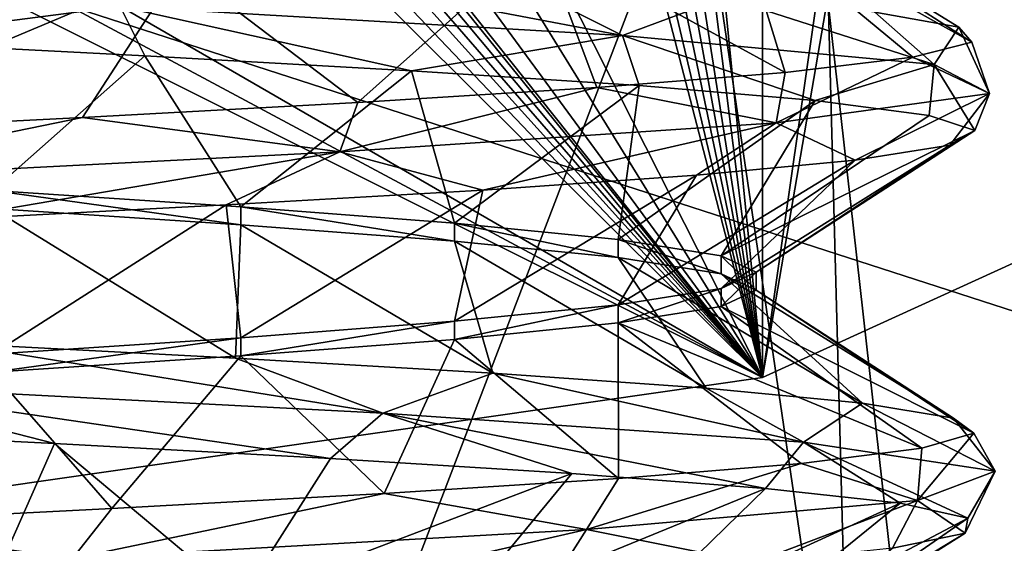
# Model space of a CAD drawing. Header units: millimetres. Extents: x -175 to 114, y -36 to 283.
# Tile 36 of 112: x 24.1 to 26.11, y -7.53 to -6.47. Entities that reach past the tile are written whole.
import ezdxf

# ---------------------------------------------------------------- set-up
doc = ezdxf.new("R2010")
doc.units = ezdxf.units.MM
doc.header["$LTSCALE"] = 65.185185
for name, color, linetype in [('1', 7, 'CONTINUOUS'), ('1035', 7, 'CONTINUOUS'), ('1036', 7, 'CONTINUOUS'), ('1263', 7, 'CONTINUOUS'), ('2', 7, 'CONTINUOUS'), ('30', 7, 'CONTINUOUS'), ('667', 7, 'CONTINUOUS'), ('852', 7, 'CONTINUOUS'), ('853', 7, 'CONTINUOUS'), ('854', 7, 'CONTINUOUS'), ('856', 7, 'CONTINUOUS'), ('866', 7, 'CONTINUOUS')]:
    doc.layers.add(name, color=color, linetype=linetype)

msp = doc.modelspace()

# ---------------------------------------------------------------- linework, layer by layer
at = {"layer": '1', "linetype": 'CONTINUOUS'}
for points in [[(25.1438, 15.9153, 80), (26, -15.8035, 80), (21, -32.75, 80), (25.1438, 15.9153, 80)], [(21.8562, 15.9153, 80), (25.1438, 15.9153, 80), (21, -32.75, 80), (21.8562, 15.9153, 80)], [(28.3621, 15.2434, 80), (26, -15.8035, 80), (25.1438, 15.9153, 80), (28.3621, 15.2434, 80)], [(29.1773, -14.9589, 80), (26, -15.8035, 80), (28.3621, 15.2434, 80), (29.1773, -14.9589, 80)]]:
    msp.add_3dface(points, dxfattribs=at)
at = {"layer": '1035', "linetype": 'CONTINUOUS'}
for points in [[(23.7629, -6.5102, 96.4668), (24.0435, -6.815, 96.9715), (24.3545, -6.5406, 96.6008), (23.7629, -6.5102, 96.4668)], [(24.0435, -6.815, 96.9715), (24.55, -6.8483, 97.1813), (24.3545, -6.5406, 96.6008), (24.0435, -6.815, 96.9715)], [(24.3545, -6.5406, 96.6008), (24.55, -6.8483, 97.1813), (24.8976, -6.571, 96.8709), (24.3545, -6.5406, 96.6008)], [(24.55, -6.8483, 97.1813), (24.9849, -6.8816, 97.5151), (24.8976, -6.571, 96.8709), (24.55, -6.8483, 97.1813)], [(24.8976, -6.571, 96.8709), (24.9849, -6.8816, 97.5151), (25.3614, -6.6013, 97.2618), (24.8976, -6.571, 96.8709)], [(24.9849, -6.8816, 97.5151), (25.3187, -6.915, 97.9501), (25.3614, -6.6013, 97.2618), (24.9849, -6.8816, 97.5151)], [(25.3614, -6.6013, 97.2618), (25.3187, -6.915, 97.9501), (25.7197, -6.6317, 97.7514), (25.3614, -6.6013, 97.2618)], [(25.3187, -6.915, 97.9501), (25.5285, -6.9483, 98.4567), (25.7197, -6.6317, 97.7514), (25.3187, -6.915, 97.9501)], [(25.7197, -6.6317, 97.7514), (25.5285, -6.9483, 98.4567), (25.952, -6.6621, 98.3117), (25.7197, -6.6317, 97.7514)], [(25.952, -6.6621, 98.3117), (25.5285, -6.9483, 98.4567), (26.0452, -6.6925, 98.9111), (25.952, -6.6621, 98.3117)], [(25.5285, -6.9483, 98.4567), (25.6, -6.9816, 99.0001), (26.0452, -6.6925, 98.9111), (25.5285, -6.9483, 98.4567)], [(26.0452, -6.6925, 98.9111), (25.6, -6.9816, 99.0001), (25.9941, -6.7229, 99.5155), (26.0452, -6.6925, 98.9111)], [(25.6, -6.9816, 99.0001), (25.5284, -7.015, 99.5435), (25.9941, -6.7229, 99.5155), (25.6, -6.9816, 99.0001)], [(25.9941, -6.7229, 99.5155), (25.5284, -7.015, 99.5435), (25.8014, -6.7533, 100.0907), (25.9941, -6.7229, 99.5155)], [(25.5284, -7.015, 99.5435), (25.3186, -7.0483, 100.05), (25.8014, -6.7533, 100.0907), (25.5284, -7.015, 99.5435)], [(25.8014, -6.7533, 100.0907), (25.3186, -7.0483, 100.05), (25.4782, -6.7837, 100.604), (25.8014, -6.7533, 100.0907)], [(25.3186, -7.0483, 100.05), (24.9849, -7.0816, 100.485), (25.4782, -6.7837, 100.604), (25.3186, -7.0483, 100.05)], [(25.4782, -6.7837, 100.604), (24.9849, -7.0816, 100.485), (25.0428, -6.8141, 101.0263), (25.4782, -6.7837, 100.604)], [(25.0428, -6.8141, 101.0263), (24.5499, -7.115, 100.8187), (24.5198, -6.8445, 101.3337), (25.0428, -6.8141, 101.0263)], [(24.9849, -7.0816, 100.485), (24.5499, -7.115, 100.8187), (25.0428, -6.8141, 101.0263), (24.9849, -7.0816, 100.485)], [(24.5198, -6.8445, 101.3337), (24.0434, -7.1483, 101.0285), (23.939, -6.8749, 101.5087), (24.5198, -6.8445, 101.3337)], [(24.5499, -7.115, 100.8187), (24.0434, -7.1483, 101.0285), (24.5198, -6.8445, 101.3337), (24.5499, -7.115, 100.8187)], [(23.5703, -7.3005, 96.4542), (24.0435, -7.615, 96.9715), (24.1704, -7.3309, 96.543), (23.5703, -7.3005, 96.4542)], [(24.0435, -7.615, 96.9715), (24.5499, -7.6483, 97.1813), (24.1704, -7.3309, 96.543), (24.0435, -7.615, 96.9715)], [(24.1704, -7.3309, 96.543), (24.5499, -7.6483, 97.1813), (24.7324, -7.3613, 96.7712), (24.1704, -7.3309, 96.543)], [(24.7324, -7.3613, 96.7712), (24.5499, -7.6483, 97.1813), (25.2245, -7.3917, 97.1259), (24.7324, -7.3613, 96.7712)], [(24.5499, -7.6483, 97.1813), (24.9849, -7.6816, 97.5151), (25.2245, -7.3917, 97.1259), (24.5499, -7.6483, 97.1813)], [(25.2245, -7.3917, 97.1259), (24.9849, -7.6816, 97.5151), (25.6188, -7.4221, 97.5869), (25.2245, -7.3917, 97.1259)], [(24.9849, -7.6816, 97.5151), (25.3187, -7.715, 97.95), (25.6188, -7.4221, 97.5869), (24.9849, -7.6816, 97.5151)], [(25.6188, -7.4221, 97.5869), (25.3187, -7.715, 97.95), (25.8929, -7.4525, 98.128), (25.6188, -7.4221, 97.5869)], [(25.3187, -7.715, 97.95), (25.5285, -7.7483, 98.4566), (25.8929, -7.4525, 98.128), (25.3187, -7.715, 97.95)], [(25.8929, -7.4525, 98.128), (25.5285, -7.7483, 98.4566), (26.0312, -7.4829, 98.7186), (25.8929, -7.4525, 98.128)], [(25.5285, -7.7483, 98.4566), (25.6, -7.7816, 99), (26.0312, -7.4829, 98.7186), (25.5285, -7.7483, 98.4566)], [(26.0312, -7.4829, 98.7186), (25.6, -7.7816, 99), (26.0259, -7.5133, 99.3252), (26.0312, -7.4829, 98.7186)], [(25.6, -7.7816, 99), (25.5285, -7.815, 99.5434), (26.0259, -7.5133, 99.3252), (25.6, -7.7816, 99)], [(26.0259, -7.5133, 99.3252), (25.5285, -7.815, 99.5434), (25.8774, -7.5437, 99.9133), (26.0259, -7.5133, 99.3252)]]:
    msp.add_3dface(points, dxfattribs=at)
at = {"layer": '1036', "linetype": 'CONTINUOUS'}
for points in [[(26.013, -6.4822, 98.5864), (26.0391, -6.5129, 99.1974), (25.5319, -6.1859, 98.4695), (26.013, -6.4822, 98.5864)], [(25.5319, -6.1859, 98.4695), (26.0391, -6.5129, 99.1974), (25.5577, -6.244, 99.4196), (25.5319, -6.1859, 98.4695)], [(25.8419, -6.4516, 97.9992), (26.013, -6.4822, 98.5864), (25.5319, -6.1859, 98.4695), (25.8419, -6.4516, 97.9992)], [(25.5577, -6.244, 99.4196), (25.6591, -6.5742, 100.3507), (25.1619, -6.3021, 100.2837), (25.5577, -6.244, 99.4196)], [(25.9189, -6.5435, 99.797), (25.6591, -6.5742, 100.3507), (25.5577, -6.244, 99.4196), (25.9189, -6.5435, 99.797)], [(26.0391, -6.5129, 99.1974), (25.9189, -6.5435, 99.797), (25.5577, -6.244, 99.4196), (26.0391, -6.5129, 99.1974)], [(25.1619, -6.3021, 100.2837), (24.7882, -6.6355, 101.1969), (24.4258, -6.3602, 100.8849), (25.1619, -6.3021, 100.2837)], [(25.2749, -6.6048, 100.8265), (24.7882, -6.6355, 101.1969), (25.1619, -6.3021, 100.2837), (25.2749, -6.6048, 100.8265)], [(25.6591, -6.5742, 100.3507), (25.2749, -6.6048, 100.8265), (25.1619, -6.3021, 100.2837), (25.6591, -6.5742, 100.3507)], [(23.6245, -6.6968, 101.5437), (23.5, -6.4184, 101.1), (24.4258, -6.3602, 100.8849), (23.6245, -6.6968, 101.5437)], [(24.2274, -6.6661, 101.4407), (23.6245, -6.6968, 101.5437), (24.4258, -6.3602, 100.8849), (24.2274, -6.6661, 101.4407)], [(24.7882, -6.6355, 101.1969), (24.2274, -6.6661, 101.4407), (24.4258, -6.3602, 100.8849), (24.7882, -6.6355, 101.1969)], [(24.5391, -7.1565, 96.6748), (24.0435, -6.8517, 96.9715), (23.9548, -7.1259, 96.4942), (24.5391, -7.1565, 96.6748)], [(24.5499, -6.885, 97.1813), (24.0435, -6.8517, 96.9715), (24.5391, -7.1565, 96.6748), (24.5499, -6.885, 97.1813)], [(25.0635, -7.1872, 96.9896), (24.5499, -6.885, 97.1813), (24.5391, -7.1565, 96.6748), (25.0635, -7.1872, 96.9896)], [(24.9849, -6.9184, 97.5151), (24.5499, -6.885, 97.1813), (25.0635, -7.1872, 96.9896), (24.9849, -6.9184, 97.5151)], [(25.3187, -6.9517, 97.95), (24.9849, -6.9184, 97.5151), (25.4977, -7.2178, 97.4203), (25.3187, -6.9517, 97.95)], [(25.4977, -7.2178, 97.4203), (24.9849, -6.9184, 97.5151), (25.0635, -7.1872, 96.9896), (25.4977, -7.2178, 97.4203)], [(25.5285, -6.985, 98.4566), (25.3187, -6.9517, 97.95), (25.8167, -7.2485, 97.9421), (25.5285, -6.985, 98.4566)], [(25.8167, -7.2485, 97.9421), (25.3187, -6.9517, 97.95), (25.4977, -7.2178, 97.4203), (25.8167, -7.2485, 97.9421)], [(25.6, -7.0184, 99), (25.5285, -6.985, 98.4566), (26.0021, -7.2791, 98.5249), (25.6, -7.0184, 99)], [(26.0021, -7.2791, 98.5249), (25.5285, -6.985, 98.4566), (25.8167, -7.2485, 97.9421), (26.0021, -7.2791, 98.5249)], [(25.5285, -7.0517, 99.5434), (25.6, -7.0184, 99), (26.0432, -7.3098, 99.1351), (25.5285, -7.0517, 99.5434)], [(26.0432, -7.3098, 99.1351), (25.6, -7.0184, 99), (26.0021, -7.2791, 98.5249), (26.0432, -7.3098, 99.1351)], [(25.3187, -7.085, 100.05), (25.5285, -7.0517, 99.5434), (25.9377, -7.3404, 99.7375), (25.3187, -7.085, 100.05)], [(25.9377, -7.3404, 99.7375), (25.5285, -7.0517, 99.5434), (26.0432, -7.3098, 99.1351), (25.9377, -7.3404, 99.7375)], [(24.9849, -7.1184, 100.4849), (25.3187, -7.085, 100.05), (25.3191, -7.4017, 100.7824), (24.9849, -7.1184, 100.4849)], [(25.3191, -7.4017, 100.7824), (25.3187, -7.085, 100.05), (25.6916, -7.3711, 100.2974), (25.3191, -7.4017, 100.7824)], [(25.6916, -7.3711, 100.2974), (25.3187, -7.085, 100.05), (25.9377, -7.3404, 99.7375), (25.6916, -7.3711, 100.2974)], [(24.5499, -7.1517, 100.8187), (24.9849, -7.1184, 100.4849), (24.8417, -7.4324, 101.1647), (24.5499, -7.1517, 100.8187)], [(24.8417, -7.4324, 101.1647), (24.9849, -7.1184, 100.4849), (25.3191, -7.4017, 100.7824), (24.8417, -7.4324, 101.1647)], [(24.0435, -7.185, 101.0285), (24.5499, -7.1517, 100.8187), (24.2869, -7.463, 101.4222), (24.0435, -7.185, 101.0285)], [(24.2869, -7.463, 101.4222), (24.5499, -7.1517, 100.8187), (24.8417, -7.4324, 101.1647), (24.2869, -7.463, 101.4222)], [(23.6868, -7.4937, 101.5399), (24.0435, -7.185, 101.0285), (24.2869, -7.463, 101.4222), (23.6868, -7.4937, 101.5399)]]:
    msp.add_3dface(points, dxfattribs=at)
at = {"layer": '1263', "linetype": 'CONTINUOUS'}
for points in [[(25.3274, -6.4992, 97.1505), (24.5958, -6.3596, 96.701), (24.304, -6.44, 96.5274), (25.3274, -6.4992, 97.1505)], [(25.1123, -6.3903, 97.0285), (24.5958, -6.3596, 96.701), (25.3274, -6.4992, 97.1505), (25.1123, -6.3903, 97.0285)], [(23.7629, -6.5102, 96.4668), (24.304, -6.44, 96.5274), (23.1099, -6.3808, 96.4294), (23.7629, -6.5102, 96.4668)], [(25.5358, -6.4209, 97.4697), (25.1123, -6.3903, 97.0285), (25.3274, -6.4992, 97.1505), (25.5358, -6.4209, 97.4697)], [(25.9627, -6.5584, 98.1663), (25.5358, -6.4209, 97.4697), (25.3274, -6.4992, 97.1505), (25.9627, -6.5584, 98.1663)], [(25.8419, -6.4516, 97.9992), (25.5358, -6.4209, 97.4697), (25.9627, -6.5584, 98.1663), (25.8419, -6.4516, 97.9992)], [(23.7629, -6.5102, 96.4668), (24.3545, -6.5406, 96.6008), (24.304, -6.44, 96.5274), (23.7629, -6.5102, 96.4668)], [(24.3545, -6.5406, 96.6008), (24.8976, -6.571, 96.8709), (24.304, -6.44, 96.5274), (24.3545, -6.5406, 96.6008)], [(24.8976, -6.571, 96.8709), (25.3274, -6.4992, 97.1505), (24.304, -6.44, 96.5274), (24.8976, -6.571, 96.8709)], [(26.013, -6.4822, 98.5864), (25.8419, -6.4516, 97.9992), (25.9627, -6.5584, 98.1663), (26.013, -6.4822, 98.5864)], [(24.8976, -6.571, 96.8709), (25.3614, -6.6013, 97.2618), (25.3274, -6.4992, 97.1505), (24.8976, -6.571, 96.8709)], [(25.3614, -6.6013, 97.2618), (25.7197, -6.6317, 97.7514), (25.3274, -6.4992, 97.1505), (25.3614, -6.6013, 97.2618)], [(25.7197, -6.6317, 97.7514), (25.9627, -6.5584, 98.1663), (25.3274, -6.4992, 97.1505), (25.7197, -6.6317, 97.7514)], [(26.0751, -6.6176, 99.3592), (26.013, -6.4822, 98.5864), (25.9627, -6.5584, 98.1663), (26.0751, -6.6176, 99.3592)], [(26.0391, -6.5129, 99.1974), (26.013, -6.4822, 98.5864), (26.0751, -6.6176, 99.3592), (26.0391, -6.5129, 99.1974)], [(25.9189, -6.5435, 99.797), (26.0391, -6.5129, 99.1974), (26.0751, -6.6176, 99.3592), (25.9189, -6.5435, 99.797)], [(25.6591, -6.5742, 100.3507), (25.9189, -6.5435, 99.797), (25.6406, -6.6769, 100.4757), (25.6591, -6.5742, 100.3507)], [(25.6406, -6.6769, 100.4757), (25.9189, -6.5435, 99.797), (26.0751, -6.6176, 99.3592), (25.6406, -6.6769, 100.4757)], [(25.7197, -6.6317, 97.7514), (25.952, -6.6621, 98.3117), (25.9627, -6.5584, 98.1663), (25.7197, -6.6317, 97.7514)], [(25.952, -6.6621, 98.3117), (26.0452, -6.6925, 98.9111), (25.9627, -6.5584, 98.1663), (25.952, -6.6621, 98.3117)], [(26.0452, -6.6925, 98.9111), (26.0751, -6.6176, 99.3592), (25.9627, -6.5584, 98.1663), (26.0452, -6.6925, 98.9111)], [(25.2749, -6.6048, 100.8265), (25.6591, -6.5742, 100.3507), (25.6406, -6.6769, 100.4757), (25.2749, -6.6048, 100.8265)], [(24.7882, -6.6355, 101.1969), (25.2749, -6.6048, 100.8265), (24.7516, -6.7361, 101.2789), (24.7882, -6.6355, 101.1969)], [(24.7516, -6.7361, 101.2789), (25.2749, -6.6048, 100.8265), (25.6406, -6.6769, 100.4757), (24.7516, -6.7361, 101.2789)], [(25.8014, -6.7533, 100.0907), (25.6406, -6.6769, 100.4757), (26.0751, -6.6176, 99.3592), (25.8014, -6.7533, 100.0907)], [(25.9941, -6.7229, 99.5155), (25.8014, -6.7533, 100.0907), (26.0751, -6.6176, 99.3592), (25.9941, -6.7229, 99.5155)], [(26.0452, -6.6925, 98.9111), (25.9941, -6.7229, 99.5155), (26.0751, -6.6176, 99.3592), (26.0452, -6.6925, 98.9111)], [(24.2274, -6.6661, 101.4407), (24.7882, -6.6355, 101.1969), (24.7516, -6.7361, 101.2789), (24.2274, -6.6661, 101.4407)], [(23.6245, -6.6968, 101.5437), (24.2274, -6.6661, 101.4407), (23.5967, -6.7953, 101.5982), (23.6245, -6.6968, 101.5437)], [(23.5967, -6.7953, 101.5982), (24.2274, -6.6661, 101.4407), (24.7516, -6.7361, 101.2789), (23.5967, -6.7953, 101.5982)], [(25.0428, -6.8141, 101.0263), (24.7516, -6.7361, 101.2789), (25.6406, -6.6769, 100.4757), (25.0428, -6.8141, 101.0263)], [(25.4782, -6.7837, 100.604), (25.0428, -6.8141, 101.0263), (25.6406, -6.6769, 100.4757), (25.4782, -6.7837, 100.604)], [(25.8014, -6.7533, 100.0907), (25.4782, -6.7837, 100.604), (25.6406, -6.6769, 100.4757), (25.8014, -6.7533, 100.0907)], [(23.939, -6.8749, 101.5087), (23.5967, -6.7953, 101.5982), (24.7516, -6.7361, 101.2789), (23.939, -6.8749, 101.5087)], [(24.5198, -6.8445, 101.3337), (23.939, -6.8749, 101.5087), (24.7516, -6.7361, 101.2789), (24.5198, -6.8445, 101.3337)], [(25.0428, -6.8141, 101.0263), (24.5198, -6.8445, 101.3337), (24.7516, -6.7361, 101.2789), (25.0428, -6.8141, 101.0263)], [(24.8394, -7.2689, 96.7715), (23.9548, -7.1259, 96.4942), (23.6979, -7.2097, 96.4075), (24.8394, -7.2689, 96.7715)], [(24.5391, -7.1565, 96.6748), (23.9548, -7.1259, 96.4942), (24.8394, -7.2689, 96.7715), (24.5391, -7.1565, 96.6748)], [(25.0635, -7.1872, 96.9896), (24.5391, -7.1565, 96.6748), (24.8394, -7.2689, 96.7715), (25.0635, -7.1872, 96.9896)], [(25.6965, -7.3281, 97.6088), (25.0635, -7.1872, 96.9896), (24.8394, -7.2689, 96.7715), (25.6965, -7.3281, 97.6088)], [(25.4977, -7.2178, 97.4203), (25.0635, -7.1872, 96.9896), (25.6965, -7.3281, 97.6088), (25.4977, -7.2178, 97.4203)], [(23.5703, -7.3005, 96.4542), (24.1704, -7.3309, 96.543), (23.6979, -7.2097, 96.4075), (23.5703, -7.3005, 96.4542)], [(24.1704, -7.3309, 96.543), (24.7324, -7.3613, 96.7712), (23.6979, -7.2097, 96.4075), (24.1704, -7.3309, 96.543)], [(24.7324, -7.3613, 96.7712), (24.8394, -7.2689, 96.7715), (23.6979, -7.2097, 96.4075), (24.7324, -7.3613, 96.7712)], [(25.8167, -7.2485, 97.9421), (25.4977, -7.2178, 97.4203), (25.6965, -7.3281, 97.6088), (25.8167, -7.2485, 97.9421)], [(26.0871, -7.3873, 98.7414), (25.8167, -7.2485, 97.9421), (25.6965, -7.3281, 97.6088), (26.0871, -7.3873, 98.7414)], [(26.0021, -7.2791, 98.5249), (25.8167, -7.2485, 97.9421), (26.0871, -7.3873, 98.7414), (26.0021, -7.2791, 98.5249)], [(24.7324, -7.3613, 96.7712), (25.2245, -7.3917, 97.1259), (24.8394, -7.2689, 96.7715), (24.7324, -7.3613, 96.7712)], [(25.2245, -7.3917, 97.1259), (25.6188, -7.4221, 97.5869), (24.8394, -7.2689, 96.7715), (25.2245, -7.3917, 97.1259)], [(25.6188, -7.4221, 97.5869), (25.6965, -7.3281, 97.6088), (24.8394, -7.2689, 96.7715), (25.6188, -7.4221, 97.5869)], [(26.0432, -7.3098, 99.1351), (26.0021, -7.2791, 98.5249), (26.0871, -7.3873, 98.7414), (26.0432, -7.3098, 99.1351)], [(25.9377, -7.3404, 99.7375), (26.0432, -7.3098, 99.1351), (25.9284, -7.4465, 99.929), (25.9377, -7.3404, 99.7375)], [(25.9284, -7.4465, 99.929), (26.0432, -7.3098, 99.1351), (26.0871, -7.3873, 98.7414), (25.9284, -7.4465, 99.929)], [(25.6188, -7.4221, 97.5869), (25.8929, -7.4525, 98.128), (25.6965, -7.3281, 97.6088), (25.6188, -7.4221, 97.5869)], [(25.6916, -7.3711, 100.2974), (25.9377, -7.3404, 99.7375), (25.9284, -7.4465, 99.929), (25.6916, -7.3711, 100.2974)], [(25.8929, -7.4525, 98.128), (26.0312, -7.4829, 98.7186), (25.6965, -7.3281, 97.6088), (25.8929, -7.4525, 98.128)], [(26.0312, -7.4829, 98.7186), (26.0871, -7.3873, 98.7414), (25.6965, -7.3281, 97.6088), (26.0312, -7.4829, 98.7186)], [(25.3191, -7.4017, 100.7824), (25.6916, -7.3711, 100.2974), (25.2539, -7.5057, 100.9193), (25.3191, -7.4017, 100.7824)], [(25.2539, -7.5057, 100.9193), (25.6916, -7.3711, 100.2974), (25.9284, -7.4465, 99.929), (25.2539, -7.5057, 100.9193)], [(24.8417, -7.4324, 101.1647), (25.3191, -7.4017, 100.7824), (25.2539, -7.5057, 100.9193), (24.8417, -7.4324, 101.1647)], [(26.0259, -7.5133, 99.3252), (25.9284, -7.4465, 99.929), (26.0871, -7.3873, 98.7414), (26.0259, -7.5133, 99.3252)], [(26.0312, -7.4829, 98.7186), (26.0259, -7.5133, 99.3252), (26.0871, -7.3873, 98.7414), (26.0312, -7.4829, 98.7186)], [(24.2869, -7.463, 101.4222), (24.8417, -7.4324, 101.1647), (24.207, -7.5649, 101.502), (24.2869, -7.463, 101.4222)], [(24.207, -7.5649, 101.502), (24.8417, -7.4324, 101.1647), (25.2539, -7.5057, 100.9193), (24.207, -7.5649, 101.502)], [(23.6868, -7.4937, 101.5399), (24.2869, -7.463, 101.4222), (24.207, -7.5649, 101.502), (23.6868, -7.4937, 101.5399)], [(25.594, -7.5741, 100.4496), (25.2539, -7.5057, 100.9193), (25.9284, -7.4465, 99.929), (25.594, -7.5741, 100.4496)], [(25.8774, -7.5437, 99.9133), (25.594, -7.5741, 100.4496), (25.9284, -7.4465, 99.929), (25.8774, -7.5437, 99.9133)], [(26.0259, -7.5133, 99.3252), (25.8774, -7.5437, 99.9133), (25.9284, -7.4465, 99.929), (26.0259, -7.5133, 99.3252)], [(23.01, -7.6241, 101.5534), (23.6868, -7.4937, 101.5399), (24.207, -7.5649, 101.502), (23.01, -7.6241, 101.5534)], [(24.6936, -7.6349, 101.2498), (24.207, -7.5649, 101.502), (25.2539, -7.5057, 100.9193), (24.6936, -7.6349, 101.2498)], [(25.1918, -7.6045, 100.9037), (24.6936, -7.6349, 101.2498), (25.2539, -7.5057, 100.9193), (25.1918, -7.6045, 100.9037)], [(25.594, -7.5741, 100.4496), (25.1918, -7.6045, 100.9037), (25.2539, -7.5057, 100.9193), (25.594, -7.5741, 100.4496)]]:
    msp.add_3dface(points, dxfattribs=at)
at = {"layer": '2', "linetype": 'CONTINUOUS'}
for points in [[(113.25, -35.25, 92.5), (113.25, 35.25, 92.5), (-66.25, 35.25, 92.5), (113.25, -35.25, 92.5)], [(113.25, -35.25, 92.5), (-66.25, 35.25, 92.5), (-18.1198, 11.172, 92.5), (113.25, -35.25, 92.5)], [(-15.7687, 9.6947, 92.5), (113.25, -35.25, 92.5), (-18.1198, 11.172, 92.5), (-15.7687, 9.6947, 92.5)], [(-13.8053, 7.7313, 92.5), (113.25, -35.25, 92.5), (-15.7687, 9.6947, 92.5), (-13.8053, 7.7313, 92.5)], [(-12.328, 5.3802, 92.5), (113.25, -35.25, 92.5), (-13.8053, 7.7313, 92.5), (-12.328, 5.3802, 92.5)], [(-11.4109, 2.7593, 92.5), (113.25, -35.25, 92.5), (-12.328, 5.3802, 92.5), (-11.4109, 2.7593, 92.5)], [(-11.1, 0, 92.5), (113.25, -35.25, 92.5), (-11.4109, 2.7593, 92.5), (-11.1, 0, 92.5)], [(-11.4109, -2.7593, 92.5), (113.25, -35.25, 92.5), (-11.1, 0, 92.5), (-11.4109, -2.7593, 92.5)], [(-12.328, -5.3802, 92.5), (113.25, -35.25, 92.5), (-11.4109, -2.7593, 92.5), (-12.328, -5.3802, 92.5)], [(-13.8053, -7.7313, 92.5), (113.25, -35.25, 92.5), (-12.328, -5.3802, 92.5), (-13.8053, -7.7313, 92.5)]]:
    msp.add_3dface(points, dxfattribs=at)
at = {"layer": '30', "color": 7, "linetype": 'CONTINUOUS', "true_color": 0x21211a}
for points in [[(30, 32.75, 79.5), (10.7097, 9.6129, 79.5), (-45.75, -32.75, 79.5), (30, 32.75, 79.5)], [(-45.75, 32.75, 79.5), (30, 32.75, 79.5), (-45.75, -32.75, 79.5), (-45.75, 32.75, 79.5)], [(26, -32.75, 79.5), (38.3306, -6.0045, 79.5), (105.75, 32.75, 79.5), (26, -32.75, 79.5)], [(105.75, -32.75, 79.5), (26, -32.75, 79.5), (105.75, 32.75, 79.5), (105.75, -32.75, 79.5)], [(36.7903, -8.9089, 79.5), (38.3306, -6.0045, 79.5), (26, -32.75, 79.5), (36.7903, -8.9089, 79.5)]]:
    msp.add_3dface(points, dxfattribs=at)
at = {"layer": '667', "linetype": 'CONTINUOUS'}
for points in [[(26.5088, 13.2117, 110), (23.5, 13.55, 110), (26.5088, -13.2117, 110), (26.5088, 13.2117, 110)], [(26.5088, -13.2117, 110), (23.5, 13.55, 110), (23.5, -13.55, 110), (26.5088, -13.2117, 110)]]:
    msp.add_3dface(points, dxfattribs=at)
at = {"layer": '852', "linetype": 'CONTINUOUS'}
for points in [[(23.5, -7.5, 108), (23.5, 7.5, 108), (25.613, 7.1962, 108), (23.5, -7.5, 108)], [(25.613, -7.1962, 108), (23.5, -7.5, 108), (25.613, 7.1962, 108), (25.613, -7.1962, 108)], [(27.5548, 6.3094, 108), (25.613, -7.1962, 108), (25.613, 7.1962, 108), (27.5548, 6.3094, 108)], [(27.5548, -6.3094, 108), (25.613, -7.1962, 108), (27.5548, 6.3094, 108), (27.5548, -6.3094, 108)]]:
    msp.add_3dface(points, dxfattribs=at)
at = {"layer": '853', "linetype": 'CONTINUOUS'}
for points in [[(25.613, -7.1962, 108), (27.5548, -6.3094, 108), (25.613, -7.1962, 106), (25.613, -7.1962, 108)], [(25.613, -7.1962, 106), (27.5548, -6.3094, 108), (27.5548, -6.3094, 106), (25.613, -7.1962, 106)], [(23.5, -7.5, 108), (25.613, -7.1962, 108), (23.5, -7.5, 106), (23.5, -7.5, 108)], [(23.5, -7.5, 106), (25.613, -7.1962, 108), (25.613, -7.1962, 106), (23.5, -7.5, 106)]]:
    msp.add_3dface(points, dxfattribs=at)
at = {"layer": '854', "linetype": 'CONTINUOUS'}
for points in [[(25.284, -5.6238, 106), (25.613, -7.1962, 106), (25.3232, -5.6112, 106), (25.284, -5.6238, 106)], [(25.3232, -5.6112, 106), (25.613, -7.1962, 106), (25.3623, -5.5984, 106), (25.3232, -5.6112, 106)], [(25.3623, -5.5984, 106), (25.613, -7.1962, 106), (25.412, -5.6049, 106), (25.3623, -5.5984, 106)], [(25.412, -5.6049, 106), (25.613, -7.1962, 106), (25.4567, -5.6275, 106), (25.412, -5.6049, 106)], [(25.2477, -5.6583, 106), (25.613, -7.1962, 106), (25.284, -5.6238, 106), (25.2477, -5.6583, 106)], [(25.4567, -5.6275, 106), (25.613, -7.1962, 106), (25.8341, -5.9055, 106), (25.4567, -5.6275, 106)], [(25.2248, -5.7029, 106), (25.613, -7.1962, 106), (25.2477, -5.6583, 106), (25.2248, -5.7029, 106)], [(25.0829, -6.1496, 106), (25.613, -7.1962, 106), (25.2248, -5.7029, 106), (25.0829, -6.1496, 106)], [(24.341, -5.8621, 106), (25.613, -7.1962, 106), (24.3823, -5.8337, 106), (24.341, -5.8621, 106)], [(24.3823, -5.8337, 106), (25.613, -7.1962, 106), (24.423, -5.8274, 106), (24.3823, -5.8337, 106)], [(24.423, -5.8274, 106), (25.613, -7.1962, 106), (24.4636, -5.8208, 106), (24.423, -5.8274, 106)], [(24.4636, -5.8208, 106), (25.613, -7.1962, 106), (24.5116, -5.835, 106), (24.4636, -5.8208, 106)], [(24.5116, -5.835, 106), (25.613, -7.1962, 106), (24.5523, -5.8643, 106), (24.5116, -5.835, 106)], [(24.3114, -5.9025, 106), (25.613, -7.1962, 106), (24.341, -5.8621, 106), (24.3114, -5.9025, 106)], [(24.5523, -5.8643, 106), (25.613, -7.1962, 106), (24.8815, -6.1979, 106), (24.5523, -5.8643, 106)], [(24.1014, -6.3215, 106), (25.613, -7.1962, 106), (24.3114, -5.9025, 106), (24.1014, -6.3215, 106)], [(25.613, -7.1962, 106), (27.5548, -6.3094, 106), (25.8341, -5.9055, 106), (25.613, -7.1962, 106)], [(24.9824, -6.1745, 106), (25.613, -7.1962, 106), (25.0829, -6.1496, 106), (24.9824, -6.1745, 106)], [(24.8815, -6.1979, 106), (25.613, -7.1962, 106), (24.9824, -6.1745, 106), (24.8815, -6.1979, 106)], [(23.5, -7.5, 106), (25.613, -7.1962, 106), (23.8949, -6.3377, 106), (23.5, -7.5, 106)], [(23.8949, -6.3377, 106), (25.613, -7.1962, 106), (23.9982, -6.3304, 106), (23.8949, -6.3377, 106)], [(23.9982, -6.3304, 106), (25.613, -7.1962, 106), (24.1014, -6.3215, 106), (23.9982, -6.3304, 106)]]:
    msp.add_3dface(points, dxfattribs=at)
at = {"layer": '856', "linetype": 'CONTINUOUS'}
for points in [[(27.2619, -5.1777, 93.5), (26.1924, -10.9231, 93.5), (25.4778, -6.0867, 93.5), (27.2619, -5.1777, 93.5)], [(26.1924, -10.9231, 93.5), (23.5, -11.25, 93.5), (25.4778, -6.0867, 93.5), (26.1924, -10.9231, 93.5)], [(23.5, -11.25, 93.5), (23.5, -6.4, 93.5), (25.4778, -6.0867, 93.5), (23.5, -11.25, 93.5)]]:
    msp.add_3dface(points, dxfattribs=at)
at = {"layer": '866', "linetype": 'CONTINUOUS'}
for points in [[(24.0435, -6.8517, 96.9715), (24.5499, -6.885, 97.1813), (24.0435, -6.815, 96.9715), (24.0435, -6.8517, 96.9715)], [(24.0435, -6.815, 96.9715), (24.5499, -6.885, 97.1813), (24.55, -6.8483, 97.1813), (24.0435, -6.815, 96.9715)], [(24.5499, -6.885, 97.1813), (24.9849, -6.9184, 97.5151), (24.55, -6.8483, 97.1813), (24.5499, -6.885, 97.1813)], [(24.55, -6.8483, 97.1813), (24.9849, -6.9184, 97.5151), (24.9849, -6.8816, 97.5151), (24.55, -6.8483, 97.1813)], [(24.9849, -6.9184, 97.5151), (25.3187, -6.9517, 97.95), (24.9849, -6.8816, 97.5151), (24.9849, -6.9184, 97.5151)], [(24.9849, -6.8816, 97.5151), (25.3187, -6.9517, 97.95), (25.3187, -6.915, 97.9501), (24.9849, -6.8816, 97.5151)], [(25.3187, -6.9517, 97.95), (25.5285, -6.985, 98.4566), (25.3187, -6.915, 97.9501), (25.3187, -6.9517, 97.95)], [(25.3187, -6.915, 97.9501), (25.5285, -6.985, 98.4566), (25.5285, -6.9483, 98.4567), (25.3187, -6.915, 97.9501)], [(25.5285, -6.985, 98.4566), (25.6, -7.0184, 99), (25.5285, -6.9483, 98.4567), (25.5285, -6.985, 98.4566)], [(25.5285, -6.9483, 98.4567), (25.6, -7.0184, 99), (25.6, -6.9816, 99.0001), (25.5285, -6.9483, 98.4567)], [(25.6, -6.9816, 99.0001), (25.5285, -7.0517, 99.5434), (25.5284, -7.015, 99.5435), (25.6, -6.9816, 99.0001)], [(25.6, -7.0184, 99), (25.5285, -7.0517, 99.5434), (25.6, -6.9816, 99.0001), (25.6, -7.0184, 99)], [(25.5284, -7.015, 99.5435), (25.3187, -7.085, 100.05), (25.3186, -7.0483, 100.05), (25.5284, -7.015, 99.5435)], [(25.5285, -7.0517, 99.5434), (25.3187, -7.085, 100.05), (25.5284, -7.015, 99.5435), (25.5285, -7.0517, 99.5434)], [(25.3187, -7.085, 100.05), (24.9849, -7.1184, 100.4849), (25.3186, -7.0483, 100.05), (25.3187, -7.085, 100.05)], [(25.3186, -7.0483, 100.05), (24.9849, -7.1184, 100.4849), (24.9849, -7.0816, 100.485), (25.3186, -7.0483, 100.05)], [(24.9849, -7.1184, 100.4849), (24.5499, -7.1517, 100.8187), (24.9849, -7.0816, 100.485), (24.9849, -7.1184, 100.4849)], [(24.9849, -7.0816, 100.485), (24.5499, -7.1517, 100.8187), (24.5499, -7.115, 100.8187), (24.9849, -7.0816, 100.485)], [(24.5499, -7.115, 100.8187), (24.0435, -7.185, 101.0285), (24.0434, -7.1483, 101.0285), (24.5499, -7.115, 100.8187)], [(24.5499, -7.1517, 100.8187), (24.0435, -7.185, 101.0285), (24.5499, -7.115, 100.8187), (24.5499, -7.1517, 100.8187)]]:
    msp.add_3dface(points, dxfattribs=at)

doc.saveas('drawing.dxf')
